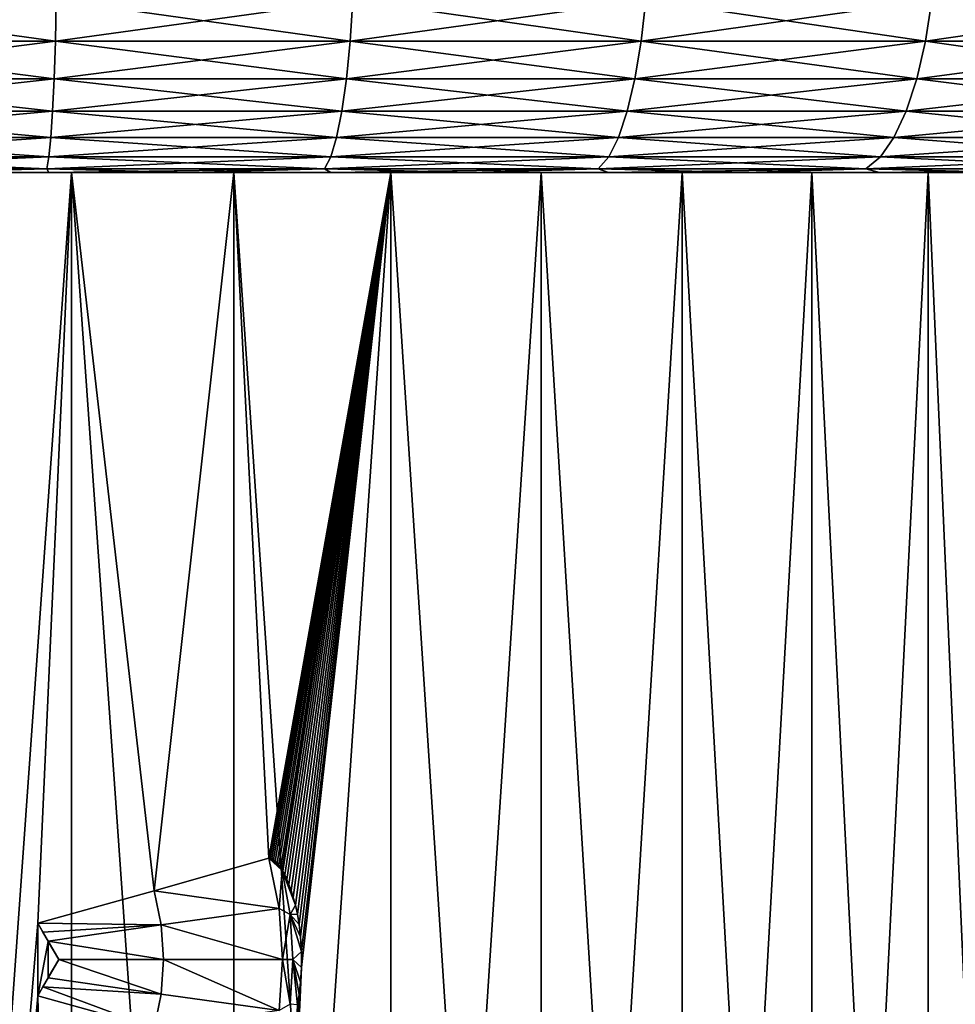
# Model space of a CAD drawing. Header units: metres. Extents: x -90 to 304, y -90 to 74.
# Tile 121 of 256: x 61 to 70, y 56 to 65. Entities that reach past the tile are written whole.
import ezdxf

# ---------------------------------------------------------------- set-up
doc = ezdxf.new("R2010")
doc.units = ezdxf.units.M
doc.layers.add('solid_21662050_350', color=7, linetype='CONTINUOUS')

msp = doc.modelspace()

# ---------------------------------------------------------------- linework, layer by layer
at = {"layer": 'solid_21662050_350'}
for points in [[(58.579674, 65.147408, -29.816315), (61.420326, 65.147408, -29.816315), (58.588428, 64.751892, -29.632551)], [(58.579674, 65.147408, 29.816315), (58.588428, 64.751892, 29.632551), (61.411572, 64.751892, 29.632551)], [(61.420326, 65.147408, 29.816315), (58.579674, 65.147408, 29.816315), (61.411572, 64.751892, 29.632551)], [(61.420326, 65.147408, -29.816315), (61.411572, 64.751892, -29.632551), (58.588428, 64.751892, -29.632551)], [(64.248116, 65.147408, -29.546295), (64.221931, 64.751892, -29.364195), (61.411572, 64.751892, -29.632551)], [(61.420326, 65.147408, -29.816315), (64.248116, 65.147408, -29.546295), (61.411572, 64.751892, -29.632551)], [(61.420326, 65.147408, 29.816315), (61.411572, 64.751892, 29.632551), (64.221931, 64.751892, 29.364195)], [(64.248116, 65.147408, 29.546295), (61.420326, 65.147408, 29.816315), (64.221931, 64.751892, 29.364195)], [(67.037437, 65.147408, -29.008698), (66.994064, 64.751892, -28.82991), (64.221931, 64.751892, -29.364195)], [(64.248116, 65.147408, -29.546295), (67.037437, 65.147408, -29.008698), (64.221931, 64.751892, -29.364195)], [(64.248116, 65.147408, 29.546295), (64.221931, 64.751892, 29.364195), (66.994064, 64.751892, 28.82991)], [(67.037437, 65.147408, 29.008698), (64.248116, 65.147408, 29.546295), (66.994064, 64.751892, 28.82991)], [(69.763023, 65.147408, -28.208393), (69.70285, 64.751892, -28.03454), (66.994064, 64.751892, -28.82991)], [(67.037437, 65.147408, -29.008698), (69.763023, 65.147408, -28.208393), (66.994064, 64.751892, -28.82991)], [(67.037437, 65.147408, 29.008698), (66.994064, 64.751892, 28.82991), (69.70285, 64.751892, 28.03454)], [(69.763023, 65.147408, 28.208393), (67.037437, 65.147408, 29.008698), (69.70285, 64.751892, 28.03454)], [(72.400192, 65.147408, -27.15263), (72.323769, 64.751892, -26.985283), (69.70285, 64.751892, -28.03454)], [(69.763023, 65.147408, -28.208393), (72.400192, 65.147408, -27.15263), (69.70285, 64.751892, -28.03454)], [(69.763023, 65.147408, 28.208393), (69.70285, 64.751892, 28.03454), (72.323769, 64.751892, 26.985283)], [(72.400192, 65.147408, 27.15263), (69.763023, 65.147408, 28.208393), (72.323769, 64.751892, 26.985283)], [(58.588428, 64.751892, -29.632551), (61.411572, 64.751892, -29.632551), (58.600319, 64.394371, -29.382914)], [(58.588428, 64.751892, 29.632551), (58.600319, 64.394371, 29.382914), (61.399681, 64.394371, 29.382914)], [(61.411572, 64.751892, 29.632551), (58.588428, 64.751892, 29.632551), (61.399681, 64.394371, 29.382914)], [(61.411572, 64.751892, -29.632551), (61.399681, 64.394371, -29.382914), (58.600319, 64.394371, -29.382914)], [(64.221931, 64.751892, -29.364195), (64.186363, 64.394371, -29.116817), (61.399681, 64.394371, -29.382914)], [(61.411572, 64.751892, -29.632551), (64.221931, 64.751892, -29.364195), (61.399681, 64.394371, -29.382914)], [(61.411572, 64.751892, 29.632551), (61.399681, 64.394371, 29.382914), (64.186363, 64.394371, 29.116817)], [(64.221931, 64.751892, 29.364195), (61.411572, 64.751892, 29.632551), (64.186363, 64.394371, 29.116817)], [(66.994064, 64.751892, -28.82991), (66.935143, 64.394371, -28.587034), (64.186363, 64.394371, -29.116817)], [(64.221931, 64.751892, -29.364195), (66.994064, 64.751892, -28.82991), (64.186363, 64.394371, -29.116817)], [(64.221931, 64.751892, 29.364195), (64.186363, 64.394371, 29.116817), (66.935143, 64.394371, 28.587034)], [(66.994064, 64.751892, 28.82991), (64.221931, 64.751892, 29.364195), (66.935143, 64.394371, 28.587034)], [(69.70285, 64.751892, -28.03454), (69.621109, 64.394371, -27.798365), (66.935143, 64.394371, -28.587034)], [(66.994064, 64.751892, -28.82991), (69.70285, 64.751892, -28.03454), (66.935143, 64.394371, -28.587034)], [(66.994064, 64.751892, 28.82991), (66.935143, 64.394371, 28.587034), (69.621109, 64.394371, 27.798365)], [(69.70285, 64.751892, 28.03454), (66.994064, 64.751892, 28.82991), (69.621109, 64.394371, 27.798365)], [(72.323769, 64.751892, -26.985283), (72.219948, 64.394371, -26.757946), (69.621109, 64.394371, -27.798365)], [(69.70285, 64.751892, -28.03454), (72.323769, 64.751892, -26.985283), (69.621109, 64.394371, -27.798365)], [(69.70285, 64.751892, 28.03454), (69.621109, 64.394371, 27.798365), (72.219948, 64.394371, 26.757946)], [(72.323769, 64.751892, 26.985283), (69.70285, 64.751892, 28.03454), (72.219948, 64.394371, 26.757946)], [(58.600319, 64.394371, -29.382914), (61.399681, 64.394371, -29.382914), (58.614986, 64.085732, -29.075003)], [(58.600319, 64.394371, 29.382914), (58.614986, 64.085732, 29.075003), (61.385014, 64.085732, 29.075003)], [(61.399681, 64.394371, 29.382914), (58.600319, 64.394371, 29.382914), (61.385014, 64.085732, 29.075003)], [(61.399681, 64.394371, -29.382914), (61.385014, 64.085732, -29.075003), (58.614986, 64.085732, -29.075003)], [(64.186363, 64.394371, -29.116817), (64.142494, 64.085732, -28.811695), (61.385014, 64.085732, -29.075003)], [(61.399681, 64.394371, -29.382914), (64.186363, 64.394371, -29.116817), (61.385014, 64.085732, -29.075003)], [(61.399681, 64.394371, 29.382914), (61.385014, 64.085732, 29.075003), (64.142494, 64.085732, 28.811695)], [(64.186363, 64.394371, 29.116817), (61.399681, 64.394371, 29.382914), (64.142494, 64.085732, 28.811695)], [(66.935143, 64.394371, -28.587034), (66.862465, 64.085732, -28.287464), (64.142494, 64.085732, -28.811695)], [(64.186363, 64.394371, -29.116817), (66.935143, 64.394371, -28.587034), (64.142494, 64.085732, -28.811695)], [(64.186363, 64.394371, 29.116817), (64.142494, 64.085732, 28.811695), (66.862465, 64.085732, 28.287464)], [(66.935143, 64.394371, 28.587034), (64.186363, 64.394371, 29.116817), (66.862465, 64.085732, 28.287464)], [(69.621109, 64.394371, -27.798365), (69.520287, 64.085732, -27.507057), (66.862465, 64.085732, -28.287464)], [(66.935143, 64.394371, -28.587034), (69.621109, 64.394371, -27.798365), (66.862465, 64.085732, -28.287464)], [(66.935143, 64.394371, 28.587034), (66.862465, 64.085732, 28.287464), (69.520287, 64.085732, 27.507057)], [(69.621109, 64.394371, 27.798365), (66.935143, 64.394371, 28.587034), (69.520287, 64.085732, 27.507057)], [(72.219948, 64.394371, -26.757946), (72.091888, 64.085732, -26.477543), (69.520287, 64.085732, -27.507057)], [(69.621109, 64.394371, -27.798365), (72.219948, 64.394371, -26.757946), (69.520287, 64.085732, -27.507057)], [(69.621109, 64.394371, 27.798365), (69.520287, 64.085732, 27.507057), (72.091888, 64.085732, 26.477543)], [(72.219948, 64.394371, 26.757946), (69.621109, 64.394371, 27.798365), (72.091888, 64.085732, 26.477543)], [(58.614986, 64.085732, -29.075003), (61.385014, 64.085732, -29.075003), (58.631985, 63.835373, -28.718191)], [(58.614986, 64.085732, 29.075003), (58.631985, 63.835373, 28.718191), (61.368015, 63.835373, 28.718191)], [(61.385014, 64.085732, 29.075003), (58.614986, 64.085732, 29.075003), (61.368015, 63.835373, 28.718191)], [(61.385014, 64.085732, -29.075003), (61.368015, 63.835373, -28.718191), (58.631985, 63.835373, -28.718191)], [(64.142494, 64.085732, -28.811695), (64.09166, 63.835373, -28.458115), (61.368015, 63.835373, -28.718191)], [(61.385014, 64.085732, -29.075003), (64.142494, 64.085732, -28.811695), (61.368015, 63.835373, -28.718191)], [(61.385014, 64.085732, 29.075003), (61.368015, 63.835373, 28.718191), (64.09166, 63.835373, 28.458115)], [(64.142494, 64.085732, 28.811695), (61.385014, 64.085732, 29.075003), (64.09166, 63.835373, 28.458115)], [(66.862465, 64.085732, -28.287464), (66.778244, 63.835373, -27.940317), (64.09166, 63.835373, -28.458115)], [(64.142494, 64.085732, -28.811695), (66.862465, 64.085732, -28.287464), (64.09166, 63.835373, -28.458115)], [(64.142494, 64.085732, 28.811695), (64.09166, 63.835373, 28.458115), (66.778244, 63.835373, 27.940317)], [(66.862465, 64.085732, 28.287464), (64.142494, 64.085732, 28.811695), (66.778244, 63.835373, 27.940317)], [(69.520287, 64.085732, -27.507057), (69.40345, 63.835373, -27.169487), (66.778244, 63.835373, -27.940317)], [(66.862465, 64.085732, -28.287464), (69.520287, 64.085732, -27.507057), (66.778244, 63.835373, -27.940317)], [(66.862465, 64.085732, 28.287464), (66.778244, 63.835373, 27.940317), (69.40345, 63.835373, 27.169487)], [(69.520287, 64.085732, 27.507057), (66.862465, 64.085732, 28.287464), (69.40345, 63.835373, 27.169487)], [(72.091888, 64.085732, -26.477543), (71.943497, 63.835373, -26.152607), (69.40345, 63.835373, -27.169487)], [(69.520287, 64.085732, -27.507057), (72.091888, 64.085732, -26.477543), (69.40345, 63.835373, -27.169487)], [(69.520287, 64.085732, 27.507057), (69.40345, 63.835373, 27.169487), (71.943497, 63.835373, 26.152607)], [(72.091888, 64.085732, 26.477543), (69.520287, 64.085732, 27.507057), (71.943497, 63.835373, 26.152607)], [(58.631985, 63.835373, -28.718191), (61.368015, 63.835373, -28.718191), (58.650791, 63.650917, -28.323343)], [(58.631985, 63.835373, 28.718191), (58.650791, 63.650917, 28.323343), (61.349209, 63.650917, 28.323343)], [(61.368015, 63.835373, 28.718191), (58.631985, 63.835373, 28.718191), (61.349209, 63.650917, 28.323343)], [(61.368015, 63.835373, -28.718191), (61.349209, 63.650917, -28.323343), (58.650791, 63.650917, -28.323343)], [(64.09166, 63.835373, -28.458115), (64.0354, 63.650917, -28.066843), (61.349209, 63.650917, -28.323343)], [(61.368015, 63.835373, -28.718191), (64.09166, 63.835373, -28.458115), (61.349209, 63.650917, -28.323343)], [(61.368015, 63.835373, 28.718191), (61.349209, 63.650917, 28.323343), (64.0354, 63.650917, 28.066843)], [(64.09166, 63.835373, 28.458115), (61.368015, 63.835373, 28.718191), (64.0354, 63.650917, 28.066843)], [(66.778244, 63.835373, -27.940317), (66.685051, 63.650917, -27.556164), (64.0354, 63.650917, -28.066843)], [(64.09166, 63.835373, -28.458115), (66.778244, 63.835373, -27.940317), (64.0354, 63.650917, -28.066843)], [(64.09166, 63.835373, 28.458115), (64.0354, 63.650917, 28.066843), (66.685051, 63.650917, 27.556164)], [(66.778244, 63.835373, 27.940317), (64.09166, 63.835373, 28.458115), (66.685051, 63.650917, 27.556164)], [(69.40345, 63.835373, -27.169487), (69.274162, 63.650917, -26.795933), (66.685051, 63.650917, -27.556164)], [(66.778244, 63.835373, -27.940317), (69.40345, 63.835373, -27.169487), (66.685051, 63.650917, -27.556164)], [(66.778244, 63.835373, 27.940317), (66.685051, 63.650917, 27.556164), (69.274162, 63.650917, 26.795933)], [(69.40345, 63.835373, 27.169487), (66.778244, 63.835373, 27.940317), (69.274162, 63.650917, 26.795933)], [(71.943497, 63.835373, -26.152607), (71.779282, 63.650917, -25.793034), (69.274162, 63.650917, -26.795933)], [(69.40345, 63.835373, -27.169487), (71.943497, 63.835373, -26.152607), (69.274162, 63.650917, -26.795933)], [(69.40345, 63.835373, 27.169487), (69.274162, 63.650917, 26.795933), (71.779282, 63.650917, 25.793034)], [(71.943497, 63.835373, 26.152607), (69.40345, 63.835373, 27.169487), (71.779282, 63.650917, 25.793034)], [(58.650791, 63.650917, -28.323343), (61.349209, 63.650917, -28.323343), (58.670841, 63.537979, -27.902481)], [(58.650791, 63.650917, 28.323343), (58.670841, 63.537979, 27.902481), (61.329159, 63.537979, 27.902481)], [(61.349209, 63.650917, 28.323343), (58.650791, 63.650917, 28.323343), (61.329159, 63.537979, 27.902481)], [(61.349209, 63.650917, -28.323343), (61.329159, 63.537979, -27.902481), (58.670841, 63.537979, -27.902481)], [(64.0354, 63.650917, -28.066843), (63.975441, 63.537979, -27.649792), (61.329159, 63.537979, -27.902481)], [(61.349209, 63.650917, -28.323343), (64.0354, 63.650917, -28.066843), (61.329159, 63.537979, -27.902481)], [(61.349209, 63.650917, 28.323343), (61.329159, 63.537979, 27.902481), (63.975441, 63.537979, 27.649792)], [(64.0354, 63.650917, 28.066843), (61.349209, 63.650917, 28.323343), (63.975441, 63.537979, 27.649792)], [(66.685051, 63.650917, -27.556164), (66.585716, 63.537979, -27.146702), (63.975441, 63.537979, -27.649792)], [(64.0354, 63.650917, -28.066843), (66.685051, 63.650917, -27.556164), (63.975441, 63.537979, -27.649792)], [(64.0354, 63.650917, 28.066843), (63.975441, 63.537979, 27.649792), (66.585716, 63.537979, 27.146702)], [(66.685051, 63.650917, 27.556164), (64.0354, 63.650917, 28.066843), (66.585716, 63.537979, 27.146702)], [(69.274162, 63.650917, -26.795933), (69.136353, 63.537979, -26.397766), (66.585716, 63.537979, -27.146702)], [(66.685051, 63.650917, -27.556164), (69.274162, 63.650917, -26.795933), (66.585716, 63.537979, -27.146702)], [(66.685051, 63.650917, 27.556164), (66.585716, 63.537979, 27.146702), (69.136353, 63.537979, 26.397766)], [(69.274162, 63.650917, 26.795933), (66.685051, 63.650917, 27.556164), (69.136353, 63.537979, 26.397766)], [(71.779282, 63.650917, -25.793034), (71.604256, 63.537979, -25.409769), (69.136353, 63.537979, -26.397766)], [(69.274162, 63.650917, -26.795933), (71.779282, 63.650917, -25.793034), (69.136353, 63.537979, -26.397766)], [(69.274162, 63.650917, 26.795933), (69.136353, 63.537979, 26.397766), (71.604256, 63.537979, 25.409769)], [(71.779282, 63.650917, 25.793034), (69.274162, 63.650917, 26.795933), (71.604256, 63.537979, 25.409769)], [(83.591927, 63.5, 14.130502), (35.742882, 63.5, 12.955387), (60, 63.5, 13)], [(83.591927, 63.5, 14.130502), (36.408089, 63.5, 14.130526), (35.742882, 63.5, 12.955387)], [(36.408077, 63.5, -14.130502), (84.257118, 63.5, -12.955387), (60, 63.5, -13)], [(36.408077, 63.5, -14.130502), (83.591911, 63.5, -14.130526), (84.257118, 63.5, -12.955387)], [(36.408077, 63.5, -14.130502), (37.130096, 63.5, -15.271458), (83.591911, 63.5, -14.130526)], [(82.869904, 63.5, 15.271458), (37.130112, 63.5, 15.271482), (36.408089, 63.5, 14.130526)], [(83.591927, 63.5, 14.130502), (82.869904, 63.5, 15.271458), (36.408089, 63.5, 14.130526)], [(37.130096, 63.5, -15.271458), (82.869888, 63.5, -15.271482), (83.591911, 63.5, -14.130526)], [(37.130096, 63.5, -15.271458), (37.907177, 63.5, -16.375507), (82.869888, 63.5, -15.271482)], [(82.092819, 63.5, 16.375507), (37.907196, 63.5, 16.375528), (37.130112, 63.5, 15.271482)], [(82.869904, 63.5, 15.271458), (82.092819, 63.5, 16.375507), (37.130112, 63.5, 15.271482)], [(37.907177, 63.5, -16.375507), (82.092804, 63.5, -16.375528), (82.869888, 63.5, -15.271482)], [(37.907177, 63.5, -16.375507), (38.737503, 63.5, -17.440077), (82.092804, 63.5, -16.375528)], [(81.262497, 63.5, 17.440077), (38.737522, 63.5, 17.440096), (37.907196, 63.5, 16.375528)], [(82.092819, 63.5, 16.375507), (81.262497, 63.5, 17.440077), (37.907196, 63.5, 16.375528)], [(38.737503, 63.5, -17.440077), (81.262482, 63.5, -17.440096), (82.092804, 63.5, -16.375528)], [(38.737503, 63.5, -17.440077), (39.619118, 63.5, -18.462654), (81.262482, 63.5, -17.440096)], [(80.380882, 63.5, 18.462654), (39.619137, 63.5, 18.462673), (38.737522, 63.5, 17.440096)], [(81.262497, 63.5, 17.440077), (80.380882, 63.5, 18.462654), (38.737522, 63.5, 17.440096)], [(39.619118, 63.5, -18.462654), (80.380867, 63.5, -18.462673), (81.262482, 63.5, -17.440096)], [(39.619118, 63.5, -18.462654), (40.549889, 63.5, -19.44076), (80.380867, 63.5, -18.462673)], [(79.450111, 63.5, 19.44076), (40.549908, 63.5, 19.440779), (39.619137, 63.5, 18.462673)], [(80.380882, 63.5, 18.462654), (79.450111, 63.5, 19.44076), (39.619137, 63.5, 18.462673)], [(40.549889, 63.5, -19.44076), (79.450089, 63.5, -19.440779), (80.380867, 63.5, -18.462673)], [(40.549889, 63.5, -19.44076), (41.527554, 63.5, -20.372005), (79.450089, 63.5, -19.440779)], [(78.472443, 63.5, 20.372005), (41.527573, 63.5, 20.372023), (40.549908, 63.5, 19.440779)], [(79.450111, 63.5, 19.44076), (78.472443, 63.5, 20.372005), (40.549908, 63.5, 19.440779)], [(41.527554, 63.5, -20.372005), (78.472427, 63.5, -20.372023), (79.450089, 63.5, -19.440779)], [(41.527554, 63.5, -20.372005), (42.54974, 63.5, -21.254135), (78.472427, 63.5, -20.372023)], [(77.450256, 63.5, 21.254135), (42.549763, 63.5, 21.254152), (41.527573, 63.5, 20.372023)], [(78.472443, 63.5, 20.372005), (77.450256, 63.5, 21.254135), (41.527573, 63.5, 20.372023)], [(42.54974, 63.5, -21.254135), (77.450241, 63.5, -21.254152), (78.472427, 63.5, -20.372023)], [(42.54974, 63.5, -21.254135), (43.613987, 63.5, -22.085028), (77.450241, 63.5, -21.254152)], [(76.386009, 63.5, 22.085028), (43.61401, 63.5, 22.085045), (42.549763, 63.5, 21.254152)], [(77.450256, 63.5, 21.254135), (76.386009, 63.5, 22.085028), (42.549763, 63.5, 21.254152)], [(43.613987, 63.5, -22.085028), (76.385994, 63.5, -22.085045), (77.450241, 63.5, -21.254152)], [(43.613987, 63.5, -22.085028), (44.717735, 63.5, -22.862684), (76.385994, 63.5, -22.085045)], [(75.282265, 63.5, 22.862684), (44.717758, 63.5, 22.862698), (43.61401, 63.5, 22.085045)], [(76.386009, 63.5, 22.085028), (75.282265, 63.5, 22.862684), (43.61401, 63.5, 22.085045)], [(44.717735, 63.5, -22.862684), (75.282242, 63.5, -22.862698), (76.385994, 63.5, -22.085045)], [(44.717735, 63.5, -22.862684), (45.858326, 63.5, -23.585228), (75.282242, 63.5, -22.862698)], [(74.14167, 63.5, 23.585228), (45.858349, 63.5, 23.585241), (44.717758, 63.5, 22.862698)], [(75.282265, 63.5, 22.862684), (74.14167, 63.5, 23.585228), (44.717758, 63.5, 22.862698)], [(45.858326, 63.5, -23.585228), (74.141647, 63.5, -23.585241), (75.282242, 63.5, -22.862698)], [(45.858326, 63.5, -23.585228), (47.033005, 63.5, -24.250916), (74.141647, 63.5, -23.585241)], [(72.966995, 63.5, 24.250916), (47.033028, 63.5, 24.250929), (45.858349, 63.5, 23.585241)], [(74.14167, 63.5, 23.585228), (72.966995, 63.5, 24.250916), (45.858349, 63.5, 23.585241)], [(47.033005, 63.5, -24.250916), (72.966972, 63.5, -24.250929), (74.141647, 63.5, -23.585241)], [(47.033005, 63.5, -24.250916), (48.238934, 63.5, -24.858143), (72.966972, 63.5, -24.250929)], [(71.76107, 63.5, 24.858143), (48.238956, 63.5, 24.858154), (47.033028, 63.5, 24.250929)], [(72.966995, 63.5, 24.250916), (71.76107, 63.5, 24.858143), (47.033028, 63.5, 24.250929)], [(48.238934, 63.5, -24.858143), (71.76104, 63.5, -24.858154), (72.966972, 63.5, -24.250929)], [(48.238934, 63.5, -24.858143), (49.473206, 63.5, -25.405443), (71.76104, 63.5, -24.858154)], [(70.526794, 63.5, 25.405443), (49.473228, 63.5, 25.405453), (48.238956, 63.5, 24.858154)], [(71.76107, 63.5, 24.858143), (70.526794, 63.5, 25.405443), (48.238956, 63.5, 24.858154)], [(49.473206, 63.5, -25.405443), (70.526772, 63.5, -25.405453), (71.76104, 63.5, -24.858154)], [(49.473206, 63.5, -25.405443), (50.732838, 63.5, -25.891499), (70.526772, 63.5, -25.405453)], [(69.267166, 63.5, 25.891499), (50.732861, 63.5, 25.891506), (49.473228, 63.5, 25.405453)], [(70.526794, 63.5, 25.405443), (69.267166, 63.5, 25.891499), (49.473228, 63.5, 25.405453)], [(50.732838, 63.5, -25.891499), (69.267136, 63.5, -25.891506), (70.526772, 63.5, -25.405453)], [(50.732838, 63.5, -25.891499), (52.014797, 63.5, -26.31514), (69.267136, 63.5, -25.891506)], [(67.985199, 63.5, 26.31514), (52.014824, 63.5, 26.315147), (50.732861, 63.5, 25.891506)], [(69.267166, 63.5, 25.891499), (67.985199, 63.5, 26.31514), (50.732861, 63.5, 25.891506)], [(52.014797, 63.5, -26.31514), (67.985176, 63.5, -26.315147), (69.267136, 63.5, -25.891506)], [(52.014797, 63.5, -26.31514), (53.316017, 63.5, -26.67535), (67.985176, 63.5, -26.315147)], [(66.683983, 63.5, 26.67535), (53.316044, 63.5, 26.675358), (52.014824, 63.5, 26.315147)], [(67.985199, 63.5, 26.31514), (66.683983, 63.5, 26.67535), (52.014824, 63.5, 26.315147)], [(53.316017, 63.5, -26.67535), (66.68396, 63.5, -26.675358), (67.985176, 63.5, -26.315147)], [(53.316017, 63.5, -26.67535), (54.633358, 63.5, -26.971264), (66.68396, 63.5, -26.675358)], [(65.366646, 63.5, 26.971264), (54.633385, 63.5, 26.97127), (53.316044, 63.5, 26.675358)], [(66.683983, 63.5, 26.67535), (65.366646, 63.5, 26.971264), (53.316044, 63.5, 26.675358)], [(54.633358, 63.5, -26.971264), (65.366615, 63.5, -26.97127), (66.68396, 63.5, -26.675358)], [(54.633358, 63.5, -26.971264), (55.963646, 63.5, -27.202164), (65.366615, 63.5, -26.97127)], [(64.036354, 63.5, 27.202164), (55.963673, 63.5, 27.202168), (54.633385, 63.5, 26.97127)], [(65.366646, 63.5, 26.971264), (64.036354, 63.5, 27.202164), (54.633385, 63.5, 26.97127)], [(55.963646, 63.5, -27.202164), (64.036331, 63.5, -27.202168), (65.366615, 63.5, -26.97127)], [(55.963646, 63.5, -27.202164), (57.303673, 63.5, -27.367493), (64.036331, 63.5, -27.202168)], [(62.696327, 63.5, 27.367493), (57.303699, 63.5, 27.367496), (55.963673, 63.5, 27.202168)], [(64.036354, 63.5, 27.202164), (62.696327, 63.5, 27.367493), (55.963673, 63.5, 27.202168)], [(57.303673, 63.5, -27.367493), (62.696301, 63.5, -27.367496), (64.036331, 63.5, -27.202168)], [(57.303673, 63.5, -27.367493), (58.6502, 63.5, -27.46685), (62.696301, 63.5, -27.367496)], [(61.3498, 63.5, 27.46685), (58.650227, 63.5, 27.466852), (57.303699, 63.5, 27.367496)], [(62.696327, 63.5, 27.367493), (61.3498, 63.5, 27.46685), (57.303699, 63.5, 27.367496)], [(58.6502, 63.5, -27.46685), (61.349773, 63.5, -27.466852), (62.696301, 63.5, -27.367496)], [(58.6502, 63.5, -27.46685), (59.999989, 63.5, -27.499998), (61.349773, 63.5, -27.466852)], [(61.3498, 63.5, 27.46685), (60.000011, 63.5, 27.499998), (58.650227, 63.5, 27.466852)], [(58.670841, 63.537979, -27.902481), (61.329159, 63.537979, -27.902481), (59.999989, 63.5, -27.499998)], [(61.329159, 63.537979, 27.902481), (58.670841, 63.537979, 27.902481), (60.000011, 63.5, 27.499998)], [(61.329159, 63.537979, -27.902481), (61.349773, 63.5, -27.466852), (59.999989, 63.5, -27.499998)], [(61.566944, 63.5, -12.905218), (60, 41.5, -13), (60, 63.5, -13)], [(84.257118, 63.5, -12.955387), (61.566944, 63.5, -12.905218), (60, 63.5, -13)], [(61.243954, 56.345406, -12.940347), (60, 41.5, -13), (61.566944, 63.5, -12.905218)], [(60, 63.5, 13), (60, 41.5, 13), (61.566978, 41.5, 12.905215)], [(61.566944, 63.5, 12.905218), (60, 63.5, 13), (61.566978, 41.5, 12.905215)], [(84.257133, 63.5, 12.955364), (60, 63.5, 13), (61.566944, 63.5, 12.905218)], [(84.257133, 63.5, 12.955364), (83.591927, 63.5, 14.130502), (60, 63.5, 13)], [(61.329159, 63.537979, 27.902481), (60.000011, 63.5, 27.499998), (61.3498, 63.5, 27.46685)], [(62.353256, 56.655388, -12.785233), (61.243954, 56.345406, -12.940347), (61.566944, 63.5, -12.905218)], [(61.329159, 63.537979, -27.902481), (63.975441, 63.537979, -27.649792), (61.349773, 63.5, -27.466852)], [(61.329159, 63.537979, 27.902481), (61.3498, 63.5, 27.46685), (62.696327, 63.5, 27.367493)], [(63.975441, 63.537979, 27.649792), (61.329159, 63.537979, 27.902481), (62.696327, 63.5, 27.367493)], [(63.975441, 63.537979, -27.649792), (62.696301, 63.5, -27.367496), (61.349773, 63.5, -27.466852)], [(61.566944, 63.5, 12.905218), (61.566978, 41.5, 12.905215), (63.111111, 41.5, 12.622242)], [(63.111084, 63.5, 12.622246), (61.566944, 63.5, 12.905218), (63.111111, 41.5, 12.622242)], [(84.257133, 63.5, 12.955364), (61.566944, 63.5, 12.905218), (63.111084, 63.5, 12.622246)], [(62.353256, 56.655388, -12.785233), (61.566944, 63.5, -12.905218), (63.111084, 63.5, -12.622246)], [(84.863815, 63.5, -11.749073), (63.111084, 63.5, -12.622246), (61.566944, 63.5, -12.905218)], [(84.257118, 63.5, -12.955387), (84.863815, 63.5, -11.749073), (61.566944, 63.5, -12.905218)], [(63.445393, 56.964241, -12.535121), (62.353256, 56.655388, -12.785233), (63.111084, 63.5, -12.622246)], [(63.975441, 63.537979, -27.649792), (64.036331, 63.5, -27.202168), (62.696301, 63.5, -27.367496)], [(63.975441, 63.537979, 27.649792), (62.696327, 63.5, 27.367493), (64.036354, 63.5, 27.202164)], [(63.111084, 63.5, 12.622246), (63.111111, 41.5, 12.622242), (64.609871, 41.5, 12.155207)], [(64.609879, 63.5, 12.155204), (63.111084, 63.5, 12.622246), (64.609871, 41.5, 12.155207)], [(84.257133, 63.5, 12.955364), (63.111084, 63.5, 12.622246), (64.609879, 63.5, 12.155204)], [(63.445393, 56.964241, -12.535121), (63.111084, 63.5, -12.622246), (64.609879, 63.5, -12.155204)], [(84.863815, 63.5, -11.749073), (64.609879, 63.5, -12.155204), (63.111084, 63.5, -12.622246)], [(64.609879, 63.5, -12.155204), (64.609871, 41.5, -12.155207), (63.111111, 41.5, -12.622242)], [(63.757961, 55.922569, -12.444987), (64.609879, 63.5, -12.155204), (63.111111, 41.5, -12.622242)], [(63.459343, 56.965366, -12.531279), (63.445393, 56.964241, -12.535121), (64.609879, 63.5, -12.155204)], [(63.47467, 56.961197, -12.527038), (63.459343, 56.965366, -12.531279), (64.609879, 63.5, -12.155204)], [(63.490932, 56.951916, -12.522516), (63.47467, 56.961197, -12.527038), (64.609879, 63.5, -12.155204)], [(63.507915, 56.937824, -12.517768), (63.490932, 56.951916, -12.522516), (64.609879, 63.5, -12.155204)], [(63.524902, 56.919853, -12.512996), (63.507915, 56.937824, -12.517768), (64.609879, 63.5, -12.155204)], [(63.541916, 56.898308, -12.508191), (63.524902, 56.919853, -12.512996), (64.609879, 63.5, -12.155204)], [(63.559509, 56.872486, -12.503195), (63.541916, 56.898308, -12.508191), (64.609879, 63.5, -12.155204)], [(63.573669, 56.849152, -12.499155), (63.559509, 56.872486, -12.503195), (64.609879, 63.5, -12.155204)], [(63.577904, 56.84174, -12.497945), (63.573669, 56.849152, -12.499155), (64.609879, 63.5, -12.155204)], [(63.597092, 56.805447, -12.492435), (63.577904, 56.84174, -12.497945), (64.609879, 63.5, -12.155204)], [(63.617012, 56.762939, -12.486682), (63.597092, 56.805447, -12.492435), (64.609879, 63.5, -12.155204)], [(63.637455, 56.713623, -12.480742), (63.617012, 56.762939, -12.486682), (64.609879, 63.5, -12.155204)], [(63.658062, 56.657043, -12.474718), (63.637455, 56.713623, -12.480742), (64.609879, 63.5, -12.155204)], [(63.678585, 56.592216, -12.468681), (63.658062, 56.657043, -12.474718), (64.609879, 63.5, -12.155204)], [(63.698689, 56.517597, -12.462733), (63.678585, 56.592216, -12.468681), (64.609879, 63.5, -12.155204)], [(63.717766, 56.431835, -12.457054), (63.698689, 56.517597, -12.462733), (64.609879, 63.5, -12.155204)], [(63.734932, 56.332863, -12.45192), (63.717766, 56.431835, -12.457054), (64.609879, 63.5, -12.155204)], [(63.749149, 56.216129, -12.447646), (63.734932, 56.332863, -12.45192), (64.609879, 63.5, -12.155204)], [(63.758026, 56.076134, -12.444968), (63.749149, 56.216129, -12.447646), (64.609879, 63.5, -12.155204)], [(63.757961, 55.922569, -12.444987), (63.758026, 56.076134, -12.444968), (64.609879, 63.5, -12.155204)], [(63.975441, 63.537979, -27.649792), (66.585716, 63.537979, -27.146702), (64.036331, 63.5, -27.202168)], [(63.975441, 63.537979, 27.649792), (64.036354, 63.5, 27.202164), (65.366646, 63.5, 26.971264)], [(66.585716, 63.537979, 27.146702), (63.975441, 63.537979, 27.649792), (65.366646, 63.5, 26.971264)], [(66.585716, 63.537979, -27.146702), (65.366615, 63.5, -26.97127), (64.036331, 63.5, -27.202168)], [(66.041428, 63.5, -11.510911), (66.041412, 41.5, -11.510921), (64.609871, 41.5, -12.155207)], [(64.609879, 63.5, -12.155204), (66.041428, 63.5, -11.510911), (64.609871, 41.5, -12.155207)], [(64.609879, 63.5, 12.155204), (64.609871, 41.5, 12.155207), (66.041412, 41.5, 11.510921)], [(66.041428, 63.5, 11.510911), (64.609879, 63.5, 12.155204), (66.041412, 41.5, 11.510921)], [(84.863823, 63.5, 11.749051), (64.609879, 63.5, 12.155204), (66.041428, 63.5, 11.510911)], [(84.863823, 63.5, 11.749051), (84.257133, 63.5, 12.955364), (64.609879, 63.5, 12.155204)], [(84.863815, 63.5, -11.749073), (66.041428, 63.5, -11.510911), (64.609879, 63.5, -12.155204)], [(66.585716, 63.537979, -27.146702), (66.68396, 63.5, -26.675358), (65.366615, 63.5, -26.97127)], [(66.585716, 63.537979, 27.146702), (65.366646, 63.5, 26.971264), (66.683983, 63.5, 26.67535)], [(67.38485, 63.5, -10.698783), (67.384857, 41.5, -10.698778), (66.041412, 41.5, -11.510921)], [(66.041428, 63.5, -11.510911), (67.38485, 63.5, -10.698783), (66.041412, 41.5, -11.510921)], [(66.041428, 63.5, 11.510911), (66.041412, 41.5, 11.510921), (67.384857, 41.5, 10.698778)], [(67.38485, 63.5, 10.698783), (66.041428, 63.5, 11.510911), (67.384857, 41.5, 10.698778)], [(84.863823, 63.5, 11.749051), (66.041428, 63.5, 11.510911), (67.38485, 63.5, 10.698783)], [(85.410446, 63.5, -10.514716), (67.38485, 63.5, -10.698783), (66.041428, 63.5, -11.510911)], [(84.863815, 63.5, -11.749073), (85.410446, 63.5, -10.514716), (66.041428, 63.5, -11.510911)], [(66.585716, 63.537979, -27.146702), (69.136353, 63.537979, -26.397766), (66.68396, 63.5, -26.675358)], [(66.585716, 63.537979, 27.146702), (66.683983, 63.5, 26.67535), (67.985199, 63.5, 26.31514)], [(69.136353, 63.537979, 26.397766), (66.585716, 63.537979, 27.146702), (67.985199, 63.5, 26.31514)], [(69.136353, 63.537979, -26.397766), (67.985176, 63.5, -26.315147), (66.68396, 63.5, -26.675358)], [(67.38485, 63.5, -10.698783), (68.620567, 63.5, -9.73066), (67.384857, 41.5, -10.698778)], [(67.38485, 63.5, 10.698783), (67.384857, 41.5, 10.698778), (68.620605, 41.5, 9.730627)], [(68.620567, 63.5, 9.73066), (67.38485, 63.5, 10.698783), (68.620605, 41.5, 9.730627)], [(85.410454, 63.5, 10.514695), (67.38485, 63.5, 10.698783), (68.620567, 63.5, 9.73066)], [(85.410454, 63.5, 10.514695), (84.863823, 63.5, 11.749051), (67.38485, 63.5, 10.698783)], [(85.410446, 63.5, -10.514716), (68.620567, 63.5, -9.73066), (67.38485, 63.5, -10.698783)], [(68.620567, 63.5, -9.73066), (68.620605, 41.5, -9.730627), (67.384857, 41.5, -10.698778)], [(69.136353, 63.537979, -26.397766), (69.267136, 63.5, -25.891506), (67.985176, 63.5, -26.315147)], [(69.136353, 63.537979, 26.397766), (67.985199, 63.5, 26.31514), (69.267166, 63.5, 25.891499)], [(68.620567, 63.5, -9.73066), (69.730621, 63.5, -8.620612), (68.620605, 41.5, -9.730627)], [(68.620567, 63.5, 9.73066), (68.620605, 41.5, 9.730627), (69.730652, 41.5, 8.620584)], [(69.730621, 63.5, 8.620612), (68.620567, 63.5, 9.73066), (69.730652, 41.5, 8.620584)], [(85.89576, 63.5, 9.255256), (68.620567, 63.5, 9.73066), (69.730621, 63.5, 8.620612)], [(85.89576, 63.5, 9.255256), (85.410454, 63.5, 10.514695), (68.620567, 63.5, 9.73066)], [(85.895744, 63.5, -9.255278), (69.730621, 63.5, -8.620612), (68.620567, 63.5, -9.73066)], [(85.410446, 63.5, -10.514716), (85.895744, 63.5, -9.255278), (68.620567, 63.5, -9.73066)], [(69.730621, 63.5, -8.620612), (69.730652, 41.5, -8.620584), (68.620605, 41.5, -9.730627)], [(69.136353, 63.537979, -26.397766), (71.604256, 63.537979, -25.409769), (69.267136, 63.5, -25.891506)], [(69.136353, 63.537979, 26.397766), (69.267166, 63.5, 25.891499), (70.526794, 63.5, 25.405443)], [(71.604256, 63.537979, 25.409769), (69.136353, 63.537979, 26.397766), (70.526794, 63.5, 25.405443)], [(71.604256, 63.537979, -25.409769), (70.526772, 63.5, -25.405453), (69.267136, 63.5, -25.891506)], [(69.730621, 63.5, -8.620612), (70.698792, 63.5, -7.384834), (69.730652, 41.5, -8.620584)], [(69.730621, 63.5, 8.620612), (69.730652, 41.5, 8.620584), (70.698799, 41.5, 7.384833)], [(70.698792, 63.5, 7.384834), (69.730621, 63.5, 8.620612), (70.698799, 41.5, 7.384833)], [(86.318741, 63.5, 7.973325), (69.730621, 63.5, 8.620612), (70.698792, 63.5, 7.384834)], [(86.318741, 63.5, 7.973325), (85.89576, 63.5, 9.255256), (69.730621, 63.5, 8.620612)], [(86.318733, 63.5, -7.973351), (70.698792, 63.5, -7.384834), (69.730621, 63.5, -8.620612)], [(85.895744, 63.5, -9.255278), (86.318733, 63.5, -7.973351), (69.730621, 63.5, -8.620612)], [(70.698792, 63.5, -7.384834), (70.698799, 41.5, -7.384833), (69.730652, 41.5, -8.620584)], [(63.544529, 56.486641, -12.535121), (62.353256, 56.655388, -12.785233), (63.445393, 56.964241, -12.535121)], [(63.47467, 56.961197, -12.527038), (63.445393, 56.964241, -12.535121), (63.459343, 56.965366, -12.531279)], [(63.490932, 56.951916, -12.522516), (63.445393, 56.964241, -12.535121), (63.47467, 56.961197, -12.527038)], [(63.507915, 56.937824, -12.517768), (63.445393, 56.964241, -12.535121), (63.490932, 56.951916, -12.522516)], [(63.524902, 56.919853, -12.512996), (63.445393, 56.964241, -12.535121), (63.507915, 56.937824, -12.517768)], [(63.541916, 56.898308, -12.508191), (63.445393, 56.964241, -12.535121), (63.524902, 56.919853, -12.512996)], [(63.559509, 56.872486, -12.503195), (63.445393, 56.964241, -12.535121), (63.541916, 56.898308, -12.508191)], [(63.573669, 56.849152, -12.499155), (63.445393, 56.964241, -12.535121), (63.559509, 56.872486, -12.503195)], [(63.544529, 56.486641, -12.535121), (63.445393, 56.964241, -12.535121), (63.573669, 56.849152, -12.499155)], [(63.648247, 56.427197, -12.499153), (63.544529, 56.486641, -12.535121), (63.573669, 56.849152, -12.499155)], [(63.597092, 56.805447, -12.492435), (63.573669, 56.849152, -12.499155), (63.577904, 56.84174, -12.497945)], [(63.617012, 56.762939, -12.486682), (63.573669, 56.849152, -12.499155), (63.597092, 56.805447, -12.492435)], [(63.637455, 56.713623, -12.480742), (63.573669, 56.849152, -12.499155), (63.617012, 56.762939, -12.486682)], [(63.658062, 56.657043, -12.474718), (63.573669, 56.849152, -12.499155), (63.637455, 56.713623, -12.480742)], [(63.678585, 56.592216, -12.468681), (63.573669, 56.849152, -12.499155), (63.658062, 56.657043, -12.474718)], [(63.698689, 56.517597, -12.462733), (63.573669, 56.849152, -12.499155), (63.678585, 56.592216, -12.468681)], [(63.648247, 56.427197, -12.499153), (63.573669, 56.849152, -12.499155), (63.698689, 56.517597, -12.462733)], [(62.420322, 56.330738, -12.785233), (61.243954, 56.345406, -12.940347), (62.353256, 56.655388, -12.785233)], [(63.544529, 56.486641, -12.535121), (62.420322, 56.330738, -12.785233), (62.353256, 56.655388, -12.785233)], [(63.648247, 56.427197, -12.499153), (63.698689, 56.517597, -12.462733), (63.717766, 56.431835, -12.457054)], [(63.544529, 56.486641, -12.535121), (63.577778, 56, -12.535121), (62.420322, 56.330738, -12.785233)], [(63.648247, 56.427197, -12.499153), (63.577778, 56, -12.535121), (63.544529, 56.486641, -12.535121)], [(63.648247, 56.427197, -12.499153), (63.673176, 55.999874, -12.499153), (63.577778, 56, -12.535121)], [(63.648247, 56.427197, -12.499153), (63.717766, 56.431835, -12.457054), (63.734932, 56.332863, -12.45192)], [(63.648247, 56.427197, -12.499153), (63.734932, 56.332863, -12.45192), (63.749149, 56.216129, -12.447646)], [(63.648247, 56.427197, -12.499153), (63.749149, 56.216129, -12.447646), (63.758026, 56.076134, -12.444968)], [(63.648247, 56.427197, -12.499153), (63.758026, 56.076134, -12.444968), (63.673176, 55.999874, -12.499153)], [(61.243954, 55.654594, -12.940347), (60, 41.5, -13), (61.243954, 56.345406, -12.940347)], [(61.343735, 56.172581, -12.930367), (61.243954, 55.654594, -12.940347), (61.243954, 56.345406, -12.940347)], [(61.342785, 56.174232, -12.934367), (61.343735, 56.172581, -12.930367), (61.243954, 56.345406, -12.940347)], [(61.342785, 56.174232, -12.934367), (61.243954, 56.345406, -12.940347), (61.293278, 56.259979, -12.937713)], [(62.420322, 56.330738, -12.785233), (61.293278, 56.259979, -12.937713), (61.243954, 56.345406, -12.940347)], [(62.420322, 56.330738, -12.785233), (61.342785, 56.174232, -12.934367), (61.293278, 56.259979, -12.937713)], [(62.420322, 56.330738, -12.785233), (62.442814, 56, -12.785233), (61.342785, 56.174232, -12.934367)], [(63.577778, 56, -12.535121), (62.442814, 56, -12.785233), (62.420322, 56.330738, -12.785233)], [(61.343735, 56.172581, -12.930367), (61.343735, 55.827419, -12.930367), (61.243954, 55.654594, -12.940347)], [(61.443375, 56, -12.925397), (61.343735, 56.172581, -12.930367), (61.342785, 56.174232, -12.934367)], [(62.442814, 56, -12.785233), (61.443375, 56, -12.925397), (61.342785, 56.174232, -12.934367)], [(61.343735, 56.172581, -12.930367), (61.443375, 56, -12.919623), (61.343735, 55.827419, -12.930367)], [(61.443375, 56, -12.925397), (61.443375, 56, -12.919623), (61.343735, 56.172581, -12.930367)], [(63.673176, 55.999874, -12.499153), (63.758026, 56.076134, -12.444968), (63.757961, 55.922569, -12.444987)], [(61.342785, 55.825768, -12.934367), (61.343735, 55.827419, -12.930367), (61.443375, 56, -12.919623)], [(61.342785, 55.825768, -12.934367), (61.443375, 56, -12.919623), (61.443375, 56, -12.925397)], [(62.420322, 55.669262, -12.785233), (61.342785, 55.825768, -12.934367), (61.443375, 56, -12.925397)], [(62.442814, 56, -12.785233), (62.420322, 55.669262, -12.785233), (61.443375, 56, -12.925397)], [(63.544529, 55.513359, -12.535121), (62.420322, 55.669262, -12.785233), (62.442814, 56, -12.785233)], [(63.577778, 56, -12.535121), (63.544529, 55.513359, -12.535121), (62.442814, 56, -12.785233)], [(63.64822, 55.572556, -12.499153), (63.544529, 55.513359, -12.535121), (63.577778, 56, -12.535121)], [(63.673176, 55.999874, -12.499153), (63.64822, 55.572556, -12.499153), (63.577778, 56, -12.535121)], [(63.673176, 55.999874, -12.499153), (63.717934, 55.569092, -12.457005), (63.64822, 55.572556, -12.499153)], [(63.673176, 55.999874, -12.499153), (63.757961, 55.922569, -12.444987), (63.748962, 55.782215, -12.447701)], [(63.673176, 55.999874, -12.499153), (63.748962, 55.782215, -12.447701), (63.734692, 55.665386, -12.451991)], [(63.673176, 55.999874, -12.499153), (63.734692, 55.665386, -12.451991), (63.717934, 55.569092, -12.457005)], [(63.748962, 55.782215, -12.447701), (63.757961, 55.922569, -12.444987), (63.111111, 41.5, -12.622242)], [(61.293278, 55.740021, -12.937713), (61.243954, 55.654594, -12.940347), (61.343735, 55.827419, -12.930367)], [(61.293278, 55.740021, -12.937713), (61.343735, 55.827419, -12.930367), (61.342785, 55.825768, -12.934367)], [(62.420322, 55.669262, -12.785233), (61.293278, 55.740021, -12.937713), (61.342785, 55.825768, -12.934367)], [(63.734692, 55.665386, -12.451991), (63.748962, 55.782215, -12.447701), (63.111111, 41.5, -12.622242)], [(61.293278, 55.740021, -12.937713), (62.353256, 55.344612, -12.785233), (61.243954, 55.654594, -12.940347)], [(62.420322, 55.669262, -12.785233), (62.353256, 55.344612, -12.785233), (61.293278, 55.740021, -12.937713)], [(63.544529, 55.513359, -12.535121), (62.353256, 55.344612, -12.785233), (62.420322, 55.669262, -12.785233)], [(63.717934, 55.569092, -12.457005), (63.734692, 55.665386, -12.451991), (63.111111, 41.5, -12.622242)], [(61.243954, 55.654594, -12.940347), (61.566978, 41.5, -12.905215), (60, 41.5, -13)], [(61.243954, 55.654594, -12.940347), (62.353256, 55.344612, -12.785233), (61.566978, 41.5, -12.905215)]]:
    msp.add_3dface(points, dxfattribs=at)

doc.saveas('drawing.dxf')
